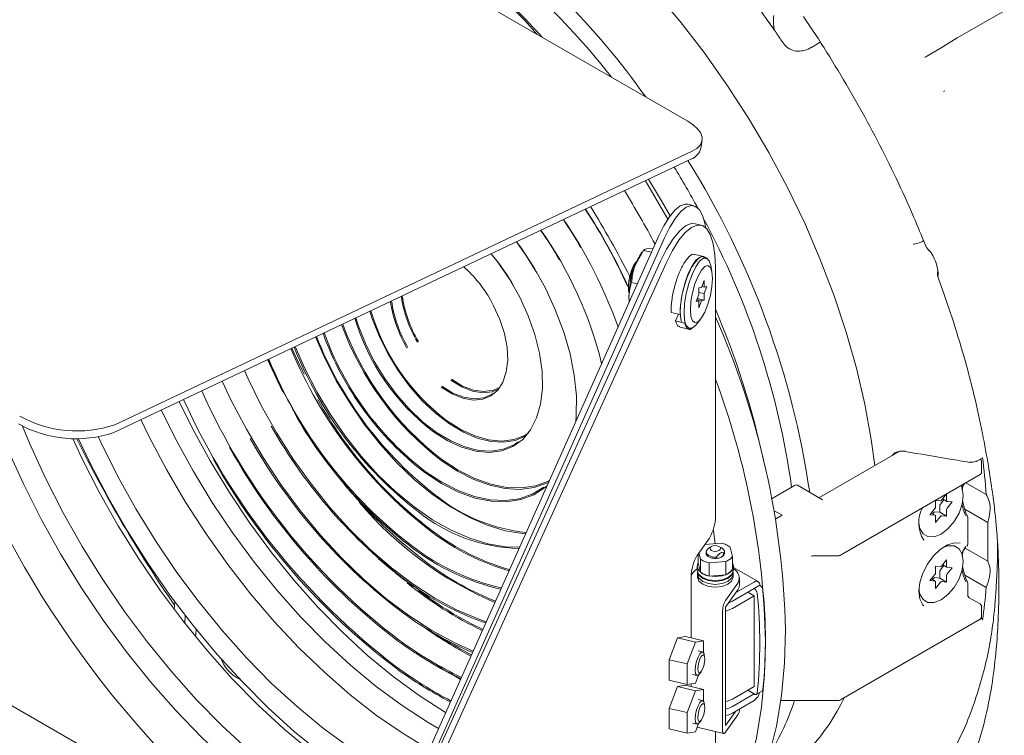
# Model space of a CAD drawing. Header units: millimetres. Extents: x 63 to 559, y 25 to 389.
# Tile 80 of 88: x 432 to 463, y 307 to 329. Entities that reach past the tile are written whole.
import ezdxf

# ---------------------------------------------------------------- set-up
doc = ezdxf.new("R2010")
doc.units = ezdxf.units.MM

msp = doc.modelspace()

# ---------------------------------------------------------------- linework, layer by layer
at = {"color": 7, "linetype": 'Continuous', "lineweight": 15}
for p, q in [((443.592, 331.212), (452.723, 325.941)), ((463.505, 329.928), (461.076, 328.525)), ((455.378, 328.809), (455.384, 328.8)), ((461.074, 328.524), (461.076, 328.525)), ((456.552, 328.233), (456.827, 328.392)), ((460.093, 327.934), (460.072, 327.921)), ((460.649, 326.865), (460.686, 326.89)), ((453.127, 325.105), (453.165, 325.346)), ((452.854, 325.009), (434.959, 316.529)), ((452.817, 324.767), (434.922, 316.287)), ((452.906, 323.323), (452.721, 323.367)), ((453.203, 322.929), (453.172, 323.014)), ((453.133, 322.719), (452.948, 322.763)), ((451.813, 322.367), (442.67, 301.904)), ((451.999, 322.324), (442.856, 301.86)), ((451.351, 321.934), (451.083, 321.456)), ((451.376, 321.968), (451.29, 321.856)), ((451.351, 321.934), (451.594, 321.876)), ((451.646, 321.992), (451.455, 321.984)), ((453.219, 321.744), (452.941, 321.81)), ((442.946, 301.956), (451.876, 321.6)), ((443.132, 301.913), (452.061, 321.556)), ((451.058, 321.4), (451.094, 321.473)), ((453.286, 321.703), (453.213, 321.72)), ((453.47, 321.277), (453.431, 321.47)), ((453.579, 321.402), (453.579, 313.688)), ((450.978, 320.94), (451.157, 320.898)), ((453.226, 321.002), (453.144, 320.785)), ((453.226, 320.798), (453.226, 321.002)), ((453.063, 320.567), (452.981, 320.349)), ((453.144, 320.785), (453.063, 320.771)), ((453.063, 320.771), (453.063, 320.567)), ((453.063, 320.633), (453.226, 320.594)), ((453.156, 320.815), (453.226, 320.798)), ((453.226, 320.594), (453.308, 320.812)), ((453.308, 320.812), (453.226, 320.798)), ((453.226, 320.39), (453.226, 320.594)), ((452.981, 320.349), (453.063, 320.363)), ((452.992, 320.379), (453.063, 320.363)), ((453.004, 320.409), (453.144, 320.376)), ((453.015, 320.44), (453.226, 320.39)), ((453.063, 320.159), (453.144, 320.376)), ((453.063, 320.363), (453.063, 320.159)), ((453.144, 320.376), (453.226, 320.39)), ((452.202, 320.013), (452.48, 319.948)), ((452.436, 319.958), (452.344, 319.747)), ((452.48, 319.948), (452.49, 319.963)), ((452.344, 319.747), (452.622, 319.681)), ((452.622, 319.681), (452.631, 319.702)), ((453.005, 319.657), (453.125, 319.812)), ((452.472, 319.557), (452.759, 319.49)), ((452.755, 319.516), (452.771, 319.513)), ((440.035, 317.824), (440.161, 317.556)), ((459.271, 315.698), (456.787, 314.264)), ((461.683, 315.394), (461.849, 315.487)), ((461.83, 315.058), (461.83, 315.385)), ((457.453, 312.485), (461.783, 314.984)), ((461.974, 314.364), (461.342, 314.729)), ((456.029, 314.64), (455.332, 314.238)), ((456.119, 314.65), (456.897, 314.201)), ((460.556, 314.167), (460.401, 314.181)), ((460.401, 314.181), (460.401, 313.974)), ((460.552, 314.064), (460.664, 314.204)), ((460.746, 314.38), (460.591, 314.187)), ((460.624, 314.227), (460.756, 314.15)), ((460.746, 314.173), (460.746, 314.38)), ((460.918, 314.134), (460.764, 314.148)), ((460.764, 313.942), (460.918, 314.134)), ((455.642, 313.721), (455.403, 313.859)), ((460.384, 313.929), (460.229, 313.736)), ((460.312, 313.766), (460.344, 313.806)), ((460.379, 313.826), (460.534, 313.813)), ((460.534, 313.813), (460.534, 314.019)), ((460.534, 313.813), (460.746, 313.69)), ((460.746, 313.69), (460.746, 313.896)), ((461.306, 313.908), (462.019, 313.496)), ((455.447, 313.609), (455.642, 313.721)), ((460.229, 313.736), (460.384, 313.722)), ((460.391, 313.72), (460.271, 313.789)), ((460.401, 313.697), (460.401, 313.491)), ((460.401, 313.491), (460.556, 313.683)), ((460.591, 313.704), (460.746, 313.69)), ((461.402, 312.854), (461.402, 313.628)), ((453.39, 313.012), (453.012, 312.477)), ((453.76, 312.854), (453.249, 312.813)), ((453.287, 312.589), (453.287, 312.548)), ((453.459, 312.756), (453.414, 312.73)), ((453.776, 312.705), (453.687, 312.756)), ((453.86, 312.548), (453.86, 312.589)), ((454.104, 312.44), (454.033, 312.735)), ((462.019, 312.297), (461.318, 312.701)), ((453.043, 312.247), (453.043, 312.52)), ((453.067, 312.555), (453.114, 312.361)), ((453.114, 312.361), (453.114, 311.952)), ((453.387, 312.241), (453.897, 312.282)), ((453.607, 312.384), (453.607, 312.424)), ((453.858, 312.569), (453.858, 312.528)), ((453.897, 312.282), (453.897, 311.874)), ((454.104, 312.032), (454.104, 312.44)), ((456.629, 312.465), (457.375, 312.465)), ((460.746, 312.338), (460.591, 312.146)), ((460.746, 312.132), (460.746, 312.338)), ((453.009, 312.14), (453.009, 312.018)), ((453.114, 311.952), (453.043, 312.247)), ((453.387, 311.833), (453.387, 312.241)), ((454.134, 312.018), (454.134, 312.14)), ((454.9, 311.662), (454.134, 312.104)), ((460.556, 312.125), (460.401, 312.139)), ((460.401, 312.139), (460.401, 311.933)), ((460.534, 311.771), (460.534, 311.977)), ((460.552, 312.023), (460.664, 312.163)), ((460.624, 312.186), (460.756, 312.109)), ((460.918, 312.093), (460.764, 312.107)), ((460.764, 311.901), (460.918, 312.093)), ((452.824, 311.802), (452.824, 309.921)), ((452.826, 311.86), (452.879, 311.935)), ((453.023, 311.945), (453.023, 311.894)), ((453.023, 311.894), (453.023, 311.803)), ((453.897, 311.874), (453.387, 311.833)), ((454.123, 311.803), (454.123, 311.955)), ((454.323, 311.568), (454.323, 311.772)), ((460.384, 311.887), (460.229, 311.695)), ((460.229, 311.695), (460.384, 311.681)), ((460.391, 311.679), (460.271, 311.748)), ((460.312, 311.725), (460.344, 311.765)), ((460.379, 311.785), (460.534, 311.771)), ((460.534, 311.771), (460.746, 311.649)), ((460.746, 311.649), (460.746, 311.855)), ((461.306, 311.867), (461.974, 311.481)), ((453.89, 311.074), (454.268, 311.609)), ((454.268, 311.404), (453.89, 310.87)), ((454.104, 311.058), (454.775, 311.445)), ((454.211, 311.323), (454.775, 311.649)), ((454.952, 311.547), (454.775, 311.445)), ((454.775, 311.445), (454.786, 311.439)), ((454.952, 311.547), (454.962, 311.542)), ((460.401, 311.656), (460.401, 311.45)), ((460.401, 311.45), (460.556, 311.642)), ((460.591, 311.663), (460.746, 311.649)), ((461.402, 311.241), (461.402, 311.587)), ((454.104, 311.058), (453.994, 311.005)), ((454.104, 310.833), (454.775, 311.221)), ((454.775, 311.221), (454.581, 311.333)), ((454.775, 308.404), (454.775, 311.221)), ((461.783, 310.968), (461.447, 311.161)), ((436.816, 311.043), (436.798, 310.796)), ((453.89, 307.195), (453.89, 310.87)), ((453.89, 310.747), (454.104, 310.833)), ((453.996, 311.007), (453.98, 310.996)), ((461.83, 310.567), (461.83, 310.894)), ((437.143, 310.61), (437.126, 310.369)), ((453.796, 307.062), (453.796, 310.736)), ((457.453, 307.994), (461.783, 310.493)), ((437.464, 309.947), (437.481, 310.182)), ((452.144, 309.239), (452.399, 309.918)), ((452.399, 309.918), (452.654, 309.961)), ((452.399, 309.918), (452.955, 309.787)), ((452.654, 309.961), (453.21, 309.83)), ((452.7, 309.108), (452.955, 309.787)), ((452.955, 309.787), (453.21, 309.83)), ((453.21, 309.83), (453.21, 309.458)), ((452.144, 309.239), (452.7, 309.108)), ((452.144, 308.603), (452.144, 309.239)), ((453.18, 309.483), (453.041, 309.516)), ((453.243, 309.328), (453.228, 309.406)), ((438.736, 303.791), (429.828, 308.933)), ((444.966, 309.075), (445.111, 308.969)), ((452.7, 308.472), (452.7, 309.108)), ((445.372, 308.808), (445.676, 308.631)), ((452.869, 308.786), (453.008, 308.753)), ((453.048, 308.764), (452.955, 308.514)), ((453.086, 308.801), (453.134, 308.864)), ((452.144, 308.603), (452.7, 308.472)), ((452.144, 307.728), (452.399, 308.407)), ((452.399, 308.407), (452.654, 308.45)), ((452.399, 308.407), (452.955, 308.277)), ((452.654, 308.45), (453.21, 308.319)), ((452.955, 308.514), (452.7, 308.472)), ((452.824, 308.493), (452.824, 308.41)), ((452.955, 308.277), (453.21, 308.319)), ((453.21, 308.319), (453.21, 307.948)), ((454.104, 308.016), (454.775, 308.404)), ((452.7, 307.598), (452.955, 308.277)), ((453.18, 307.973), (453.041, 308.005)), ((453.89, 307.93), (454.104, 308.016)), ((454.104, 307.791), (454.775, 308.179)), ((454.775, 308.179), (454.581, 308.291)), ((454.775, 308.179), (454.786, 308.173)), ((454.848, 308.167), (455.025, 308.269)), ((452.144, 307.728), (452.7, 307.598)), ((452.144, 307.092), (452.144, 307.728)), ((453.243, 307.818), (453.228, 307.895)), ((454.104, 307.587), (454.775, 307.975)), ((454.323, 307.689), (454.323, 307.714)), ((455.602, 307.974), (457.375, 307.974)), ((452.7, 306.961), (452.7, 307.598)), ((454.211, 307.649), (453.89, 307.195)), ((453.89, 306.991), (454.268, 307.526)), ((444.676, 307.296), (444.996, 307.109)), ((452.144, 307.092), (452.7, 306.961)), ((452.869, 307.275), (453.008, 307.243)), ((453.048, 307.253), (452.955, 307.004)), ((453.006, 307.141), (453.012, 307.15)), ((453.008, 307.146), (453.833, 306.952)), ((453.086, 307.291), (453.134, 307.353)), ((452.955, 307.004), (452.7, 306.961)), ((453.579, 307.012), (453.579, 298.991))]:
    msp.add_line(p, q, dxfattribs=at)
at = {"color": 7, "linetype": 'Continuous', "lineweight": 15, "flags": 128}
for points in [[(436.585, 335.266), (436.96, 335.245), (437.814, 335.141), (438.688, 334.957), (439.579, 334.693), (440.483, 334.351), (441.396, 333.933), (442.313, 333.44), (443.23, 332.874), (444.142, 332.239), (445.046, 331.537), (445.937, 330.772), (446.812, 329.947), (447.665, 329.065), (448.056, 328.635)], [(458.518, 315.263), (458.409, 316.068), (458.211, 317.166), (457.952, 318.279), (457.634, 319.402), (457.259, 320.53), (456.828, 321.657), (456.345, 322.777), (455.811, 323.884), (455.229, 324.972), (454.601, 326.037), (453.932, 327.072), (453.225, 328.073), (452.483, 329.034), (451.709, 329.951), (450.909, 330.818), (450.086, 331.632), (449.244, 332.388), (448.387, 333.082), (447.598, 333.657)], [(461.074, 328.524), (460.572, 328.222), (460.097, 327.937)], [(452.723, 325.941), (452.898, 325.824), (453.033, 325.699), (453.123, 325.57), (453.165, 325.441), (453.158, 325.316), (453.103, 325.2), (453, 325.096), (452.854, 325.009)], [(451.405, 324.098), (451.483, 323.97), (452.1, 322.903)], [(451.508, 324.146), (451.911, 323.468), (452.172, 323.007)], [(451.813, 322.367), (451.979, 322.701), (452.15, 322.976), (452.32, 323.184), (452.486, 323.318), (452.64, 323.372), (452.721, 323.367)], [(453.172, 323.014), (453.08, 323.196), (452.963, 323.302), (452.825, 323.328), (452.671, 323.274), (452.506, 323.141), (452.335, 322.933), (452.164, 322.657), (451.999, 322.324)], [(451.876, 321.6), (452.066, 321.979), (452.263, 322.294), (452.459, 322.535), (452.65, 322.693), (452.828, 322.766), (452.948, 322.763)], [(452.061, 321.556), (452.251, 321.936), (452.448, 322.251), (452.644, 322.491), (452.835, 322.65), (453.013, 322.722), (453.175, 322.706), (453.314, 322.601), (453.427, 322.412), (453.51, 322.143), (453.561, 321.803), (453.579, 321.402)], [(453.27, 322.659), (453.255, 322.738), (453.203, 322.929)], [(447.409, 322.205), (447.722, 321.758), (448.046, 321.235)], [(447.414, 322.206), (447.553, 322.014), (447.957, 321.394), (448.316, 320.745), (448.624, 320.076), (448.877, 319.399), (449.07, 318.724), (449.2, 318.061), (449.266, 317.422), (449.265, 316.816), (449.252, 316.633)], [(446.628, 321.834), (446.837, 321.571), (447.198, 321.046), (447.514, 320.488), (447.777, 319.911), (447.984, 319.326), (448.127, 318.746), (448.205, 318.186), (448.216, 317.656), (448.159, 317.17), (448.035, 316.738), (447.848, 316.369), (447.602, 316.072), (447.301, 315.854), (446.954, 315.719), (446.566, 315.67), (446.148, 315.709), (445.709, 315.834), (445.258, 316.043), (444.805, 316.331)], [(460.209, 321.936), (460.204, 321.93), (460.202, 321.925), (460.202, 321.922), (460.202, 321.921)], [(453.107, 321.727), (453.089, 321.72), (452.973, 321.63), (452.852, 321.459), (452.737, 321.221), (452.635, 320.935), (452.556, 320.626), (452.505, 320.317), (452.488, 320.034)], [(453.005, 319.657), (452.968, 319.613), (452.852, 319.522), (452.751, 319.52), (452.671, 319.605), (452.621, 319.772), (452.604, 320.006), (452.621, 320.289), (452.671, 320.598), (452.751, 320.908), (452.852, 321.193), (452.968, 321.431), (453.089, 321.603), (453.205, 321.693), (453.307, 321.696), (453.386, 321.61), (453.431, 321.47)], [(453.487, 321.066), (453.47, 321.272), (453.422, 321.409), (453.346, 321.466), (453.25, 321.436), (453.144, 321.322), (453.038, 321.136), (452.943, 320.895), (452.867, 320.624), (452.818, 320.348), (452.802, 320.095), (452.818, 319.889), (452.867, 319.752), (452.943, 319.695), (453.038, 319.725), (453.144, 319.839), (453.25, 320.025), (453.346, 320.266), (453.422, 320.537), (453.47, 320.813), (453.487, 321.066)], [(446.604, 320.4), (446.702, 320.221), (446.897, 319.789), (447.037, 319.354), (447.118, 318.928), (447.138, 318.527), (447.095, 318.165), (446.992, 317.853), (446.831, 317.603), (446.619, 317.423), (446.362, 317.318), (446.069, 317.294), (445.75, 317.349), (445.416, 317.483), (445.078, 317.691)], [(450.896, 320.494), (450.9, 320.393), (450.905, 320.334)], [(442.862, 320.05), (442.929, 319.841), (443.149, 319.282), (443.421, 318.735), (443.74, 318.21), (444.098, 317.72), (444.488, 317.274), (444.901, 316.883), (445.33, 316.555), (445.764, 316.296), (446.194, 316.112), (446.612, 316.007), (447.008, 315.984), (447.374, 316.042), (447.702, 316.181), (447.71, 316.186)], [(452.488, 320.034), (452.505, 319.799), (452.521, 319.728)], [(447.462, 315.994), (447.334, 315.91), (447.002, 315.769), (446.631, 315.71), (446.23, 315.734), (445.808, 315.84), (445.372, 316.026), (444.933, 316.288), (444.499, 316.621), (444.081, 317.017), (443.686, 317.467), (443.324, 317.964), (443.002, 318.494), (442.726, 319.049), (442.504, 319.615), (442.429, 319.845)], [(441.177, 319.251), (441.458, 318.611), (441.825, 317.895), (442.239, 317.203), (442.692, 316.543), (443.182, 315.923), (443.7, 315.349), (444.241, 314.83), (444.799, 314.372), (445.366, 313.979), (445.936, 313.658), (446.502, 313.411), (447.057, 313.242), (447.594, 313.153), (447.693, 313.145)], [(440.449, 318.906), (440.64, 318.477), (440.825, 318.094)], [(447.508, 312.731), (447.066, 312.743), (446.522, 312.834), (445.959, 313.005), (445.386, 313.255), (444.808, 313.581), (444.233, 313.978), (443.668, 314.443), (443.12, 314.969), (442.594, 315.55), (442.099, 316.179), (441.639, 316.848), (441.22, 317.549), (440.848, 318.274), (440.55, 318.954)], [(440.062, 317.753), (439.903, 318.084), (439.696, 318.55)], [(446.475, 310.418), (446.226, 310.505), (445.555, 310.789), (444.88, 311.15), (444.204, 311.584), (443.535, 312.086), (442.879, 312.654), (442.24, 313.281), (441.626, 313.962), (441.04, 314.691), (440.489, 315.463), (439.977, 316.269), (439.509, 317.103), (439.089, 317.957), (438.976, 318.208)], [(446.066, 309.505), (445.503, 309.759), (444.787, 310.149), (444.072, 310.612), (443.363, 311.143), (442.667, 311.739), (441.988, 312.396), (441.332, 313.107), (440.704, 313.868), (440.109, 314.672), (439.552, 315.514), (439.036, 316.386), (438.567, 317.282), (438.285, 317.881)], [(445.374, 317.908), (445.713, 317.7), (446.048, 317.568), (446.367, 317.519), (446.658, 317.552), (446.857, 317.635)], [(445.392, 317.939), (445.738, 317.729), (446.079, 317.599), (446.402, 317.554), (446.695, 317.598), (446.904, 317.697)], [(446.681, 317.499), (446.654, 317.48), (446.398, 317.363), (446.103, 317.329), (445.78, 317.379), (445.44, 317.512), (445.097, 317.723)], [(436.949, 317.248), (437.362, 316.416), (437.913, 315.408), (438.509, 314.426), (439.145, 313.475), (439.818, 312.561), (440.523, 311.688), (441.258, 310.863), (442.017, 310.09), (442.795, 309.373), (443.59, 308.717), (444.395, 308.125), (445.206, 307.602)], [(443.139, 302.953), (442.778, 303.118), (441.911, 303.564), (441.043, 304.083), (440.179, 304.672), (439.322, 305.329), (438.478, 306.049), (437.651, 306.83), (436.844, 307.666), (436.063, 308.554), (435.312, 309.49), (434.593, 310.467), (433.912, 311.481), (433.271, 312.527), (432.674, 313.599), (432.124, 314.692), (431.624, 315.8), (431.177, 316.917), (431.131, 317.041)], [(436.398, 316.987), (436.832, 316.11), (437.383, 315.102), (437.979, 314.12), (438.614, 313.169), (439.287, 312.254), (439.993, 311.382), (440.727, 310.557), (441.486, 309.783), (442.265, 309.067), (443.059, 308.411), (443.865, 307.819), (444.676, 307.296)], [(444.706, 306.46), (443.9, 306.946), (443.075, 307.514), (442.257, 308.15), (441.453, 308.849), (440.667, 309.608), (439.902, 310.421), (439.165, 311.285), (438.458, 312.194), (437.786, 313.143), (437.152, 314.127), (436.561, 315.141), (436.016, 316.177), (435.768, 316.688)], [(445.24, 316.664), (445.68, 316.384), (446.119, 316.18), (446.546, 316.058), (446.953, 316.021), (447.33, 316.068), (447.668, 316.199), (447.774, 316.263)], [(432.094, 316.489), (432.317, 315.956), (432.813, 314.869), (433.358, 313.798), (433.95, 312.748), (434.584, 311.725), (435.259, 310.734), (435.97, 309.781), (436.713, 308.87), (437.484, 308.007), (438.28, 307.196), (439.096, 306.441), (439.928, 305.747), (440.771, 305.117), (441.621, 304.554), (442.474, 304.062), (443.324, 303.643), (443.427, 303.597)], [(443.859, 304.564), (443.587, 304.705), (442.735, 305.197), (441.885, 305.76), (441.042, 306.39), (440.21, 307.084), (439.394, 307.839), (438.598, 308.65), (437.826, 309.513), (437.083, 310.423), (436.372, 311.377), (435.698, 312.368), (435.063, 313.391), (434.472, 314.441), (433.927, 315.512), (433.652, 316.098)], [(433.833, 316.092), (434.183, 315.358), (434.739, 314.291), (435.34, 313.246), (435.984, 312.23), (436.666, 311.247), (437.385, 310.302), (438.134, 309.401), (438.912, 308.549), (439.712, 307.75), (440.532, 307.008), (441.367, 306.328), (442.212, 305.712), (443.063, 305.165)], [(434.451, 316.143), (434.524, 315.988), (435.045, 314.942), (435.614, 313.916), (436.226, 312.917), (436.88, 311.949), (437.57, 311.02), (438.292, 310.132), (439.044, 309.293), (439.82, 308.507), (440.616, 307.778), (441.427, 307.11), (442.249, 306.507), (443.077, 305.973)], [(445.077, 315.417), (445.581, 315.088), (446.085, 314.831), (446.582, 314.65), (447.064, 314.547), (447.524, 314.524), (447.954, 314.581), (448.349, 314.717), (448.408, 314.746)], [(445.094, 315.452), (445.605, 315.119), (446.117, 314.861), (446.62, 314.681), (447.107, 314.582), (447.571, 314.566), (448.003, 314.633), (448.398, 314.782), (448.432, 314.799)], [(461.456, 315.361), (461.456, 315.361), (461.458, 315.362), (461.461, 315.365), (461.464, 315.37)], [(448.356, 314.628), (448.313, 314.592), (447.953, 314.358), (447.548, 314.206), (447.105, 314.137), (446.63, 314.154), (446.13, 314.255), (445.614, 314.439), (445.09, 314.704), (444.566, 315.045)], [(448.259, 314.592), (448.255, 314.588), (447.897, 314.372), (447.498, 314.233), (447.062, 314.175), (446.596, 314.199), (446.108, 314.303), (445.605, 314.487), (445.094, 314.747), (444.584, 315.08)], [(459.887, 313.474), (459.918, 313.311), (460.016, 313.145), (460.168, 313.057), (460.361, 313.055), (460.574, 313.139), (460.787, 313.301), (460.979, 313.525), (461.131, 313.789), (461.229, 314.068), (461.263, 314.333), (461.229, 314.56), (461.193, 314.643)], [(461.371, 313.728), (461.378, 313.728), (461.382, 313.727), (461.382, 313.726)], [(453.512, 313.283), (453.519, 313.234), (453.572, 312.841)], [(443.714, 312.996), (444.037, 312.717), (444.703, 312.197)], [(453.607, 312.424), (453.543, 312.424), (453.48, 312.432), (453.421, 312.448), (453.371, 312.472), (453.331, 312.501), (453.303, 312.534), (453.289, 312.571), (453.289, 312.608)], [(453.687, 312.756), (453.722, 312.726), (453.735, 312.691), (453.722, 312.655), (453.687, 312.625), (453.635, 312.605), (453.573, 312.597), (453.512, 312.605), (453.459, 312.625), (453.424, 312.655), (453.412, 312.691), (453.424, 312.726), (453.459, 312.756), (453.512, 312.777), (453.573, 312.784), (453.635, 312.777), (453.687, 312.756)], [(461.166, 312.851), (460.991, 312.863), (460.774, 312.8), (460.55, 312.662), (460.337, 312.459), (460.151, 312.207), (460.007, 311.926), (459.915, 311.637), (459.884, 311.363), (459.915, 311.124), (460.007, 310.941), (460.036, 310.907)], [(459.887, 311.433), (459.918, 311.269), (460.016, 311.104), (460.168, 311.016), (460.361, 311.014), (460.574, 311.098), (460.787, 311.26), (460.979, 311.484), (461.131, 311.748), (461.229, 312.026), (461.263, 312.292), (461.229, 312.518), (461.131, 312.684), (460.979, 312.772), (460.787, 312.774), (460.629, 312.719)], [(453.009, 312.057), (452.947, 312.01), (452.879, 311.935)], [(454.104, 312.245), (454.134, 312.14), (454.091, 312.016), (453.969, 311.911), (453.787, 311.84), (453.572, 311.816), (453.356, 311.84), (453.174, 311.911), (453.052, 312.016), (453.009, 312.14), (453.045, 312.255)], [(454.134, 312.018), (454.091, 311.894), (453.969, 311.788), (453.787, 311.718), (453.572, 311.693), (453.356, 311.718), (453.174, 311.788), (453.052, 311.894), (453.009, 312.018)], [(454.123, 311.894), (454.081, 311.773), (453.962, 311.67), (453.784, 311.601), (453.573, 311.577), (453.363, 311.601), (453.184, 311.67), (453.065, 311.773), (453.023, 311.894)], [(453.023, 311.894), (453.065, 311.773), (453.184, 311.67), (453.362, 311.601), (453.573, 311.577), (453.783, 311.601), (453.962, 311.67), (454.081, 311.773), (454.123, 311.894), (454.123, 311.894)], [(453.023, 311.803), (453.065, 311.681), (453.184, 311.578), (453.363, 311.509), (453.573, 311.485), (453.784, 311.509), (453.962, 311.578), (454.081, 311.681), (454.123, 311.803), (454.123, 311.803)], [(454.117, 311.939), (454.081, 311.865), (453.962, 311.762), (453.783, 311.693), (453.573, 311.669), (453.362, 311.693), (453.184, 311.762), (453.065, 311.865), (453.036, 311.919)], [(461.382, 311.685), (461.382, 311.686), (461.378, 311.687), (461.371, 311.687)], [(454.323, 311.568), (454.31, 311.486), (454.268, 311.404)], [(455.748, 310.169), (455.716, 309.129), (455.623, 308.129), (455.467, 307.175), (455.249, 306.271), (454.972, 305.422), (454.635, 304.631), (454.241, 303.901), (453.792, 303.238), (453.579, 302.969)], [(455.129, 309.812), (455.098, 308.772), (455.004, 307.772), (454.848, 306.818), (454.631, 305.914), (454.353, 305.065), (454.017, 304.273), (453.623, 303.544), (453.579, 303.472)], [(445.906, 309.447), (445.975, 309.41), (446.015, 309.389)], [(453.086, 308.801), (453.04, 308.759), (452.994, 308.76), (452.963, 308.816), (452.952, 308.918), (452.963, 309.05), (452.994, 309.193), (453.04, 309.324), (453.094, 309.424), (453.148, 309.478), (453.194, 309.476), (453.224, 309.421), (453.228, 309.406)], [(453.249, 309.261), (453.241, 309.34), (453.217, 309.383), (453.182, 309.384), (453.14, 309.343), (453.098, 309.266), (453.063, 309.165), (453.039, 309.055), (453.031, 308.953), (453.039, 308.875), (453.063, 308.832), (453.098, 308.831), (453.14, 308.872), (453.182, 308.949), (453.217, 309.05), (453.241, 309.16), (453.249, 309.261)], [(454.786, 308.173), (454.802, 308.166), (454.817, 308.162), (454.831, 308.162), (454.844, 308.165), (454.855, 308.172), (454.864, 308.183), (454.87, 308.196), (454.873, 308.213)], [(453.086, 307.291), (453.04, 307.248), (452.994, 307.249), (452.963, 307.305), (452.952, 307.407), (452.963, 307.54), (452.994, 307.682), (453.04, 307.814), (453.094, 307.914), (453.148, 307.967), (453.194, 307.966), (453.224, 307.91), (453.228, 307.895)], [(453.249, 307.751), (453.241, 307.829), (453.217, 307.872), (453.182, 307.873), (453.14, 307.832), (453.098, 307.755), (453.063, 307.654), (453.039, 307.544), (453.031, 307.443), (453.039, 307.364), (453.063, 307.321), (453.098, 307.32), (453.14, 307.361), (453.182, 307.438), (453.217, 307.539), (453.241, 307.649), (453.249, 307.751)], [(453.89, 307.705), (453.99, 307.738), (454.104, 307.791)], [(461.631, 307.986), (461.634, 308), (461.635, 308.001)], [(454.104, 307.587), (453.99, 307.533), (453.903, 307.505)], [(454.323, 307.689), (454.31, 307.607), (454.268, 307.526)], [(453.796, 307.062), (453.798, 307.025), (453.803, 306.994), (453.812, 306.971), (453.824, 306.957), (453.838, 306.951), (453.854, 306.956), (453.872, 306.969), (453.89, 306.991)]]:
    msp.add_lwpolyline(points, dxfattribs=at)
at = {"color": 7, "linetype": 'Continuous', "lineweight": 15}
for centre, radius, start, end in [((431.139, 312.301), 24.867, 35.3687, 53.875), ((432.346, 313.264), 22.838, 37.9464, 54.0109), ((429.872, 311.818), 24.822, 42.3696, 47.8097), ((460.162, 327.83), 0.125, 121.0046, 123.4665), ((452.669, 325.214), 0.471, 288.284, 346.5878), ((427.933, 309.624), 28.56, 28.502, 31.4412), ((429.947, 310.534), 26.837, 8.3481, 31.921), ((422.713, 306.611), 32.886, 28.1584, 31.4922), ((424.726, 307.773), 29.408, 27.0105, 31.8522), ((434.818, 313.599), 17.585, 24.2578, 33.1469), ((434.764, 313.568), 17.658, 24.225, 33.1308), ((436.188, 314.391), 15.263, 29.9977, 33.853), ((436.357, 314.485), 15.08, 19.6574, 33.9106), ((431.307, 311.125), 24.876, 8.0042, 28.3505), ((437.701, 315.265), 12.751, 29.9936, 34.8951), ((438.217, 315.538), 12.179, 13.687, 35.2248), ((441.087, 317.224), 7.206, 29.9437, 39.768), ((452.566, 320.942), 1.569, 144.3651, 160.8866), ((459.175, 321.126), 1.314, 4.1339, 38.0683), ((443.075, 318.395), 4.06, 29.6584, 48.4529), ((453.806, 320.43), 2.91, 159.3449, 178.7354), ((452.751, 320.673), 1.843, 156.7355, 171.1233), ((460.494, 321.25), 0.0304, 115.458, 252.1719), ((447.66, 321.059), 3.826, 187.9817, 210.6293), ((447.487, 320.95), 4.029, 188.514, 210.4722), ((447.449, 320.933), 3.952, 188.1962, 210.5023), ((447.699, 321.076), 3.903, 188.3155, 210.5395), ((449.284, 321.959), 6.663, 196.513, 232.6316), ((429.477, 309.867), 26.189, 12.2968, 23.0318), ((450.749, 322.808), 9.316, 199.9025, 232.4957), ((450.739, 322.803), 9.268, 199.8743, 232.481), ((449.041, 321.829), 6.94, 196.7481, 232.3853), ((430.372, 309.593), 25.382, 1.3021, 23.896), ((450.353, 322.581), 9.501, 199.7941, 232.4805), ((450.329, 322.566), 9.436, 199.737, 232.4947), ((452.006, 323.519), 11.603, 201.4968, 232.5842), ((453.225, 324.205), 13.869, 202.5341, 232.6437), ((451.642, 323.321), 11.957, 201.4985, 232.4822), ((455.498, 325.544), 17.275, 203.8735, 210.0078), ((452.759, 323.947), 14.098, 202.4405, 232.5795), ((459.088, 327.659), 31.095, 198.182, 229.6901), ((430.596, 309.347), 24.538, 1.0872, 20.5059), ((455.81, 325.654), 19.87, 203.97, 232.7083), ((456.925, 326.325), 21.791, 204.4305, 232.5659), ((452.731, 323.742), 13.162, 209.251, 233.087), ((452.47, 323.653), 13.727, 209.5027, 232.8344), ((433.747, 319.725), 3.633, 240.7388, 288.8734), ((433.784, 319.967), 3.633, 240.7385, 288.8736), ((453.524, 324.225), 15.75, 209.4541, 232.886), ((471.084, 334.535), 41.617, 206.3038, 214.5524), ((454.487, 324.743), 17.599, 209.4083, 232.9343), ((455.393, 325.235), 19.324, 209.1465, 232.9737), ((456.395, 325.817), 21.105, 209.4327, 232.9027), ((461.673, 315.416), 0.0241, 232.7573, 293.9073), ((439.565, 312.718), 22.469, 4.2028, 7.1551), ((456.075, 314.578), 0.0843, 58.6248, 84.202), ((451.115, 321.329), 11.201, 220.0089, 247.0222), ((448.257, 318.486), 5.328, 231.7276, 264.1261), ((460.553, 314.212), 0.0456, 273.4306, 326.564), ((460.768, 314.17), 0.022, 170.745, 259.452), ((447.607, 317.849), 5.162, 231.0192, 268.6868), ((460.883, 313.483), 1.002, 151.0188, 212.1944), ((460.382, 313.781), 0.0456, 93.4301, 146.5645), ((460.325, 313.978), 0.0767, 320.227, 357.3612), ((460.611, 314.015), 0.0767, 140.2278, 177.3626), ((460.823, 313.893), 0.0767, 140.2278, 177.3626), ((452.242, 313.697), 1.337, 329.1835, 359.6037), ((460.38, 313.701), 0.022, 350.7468, 79.4558), ((460.594, 313.658), 0.0456, 93.4301, 146.5645), ((449.228, 319.077), 7.329, 233.079, 253.9124), ((443.072, 312.897), 18.956, 358.1867, 1.8133), ((449.237, 319.074), 7.37, 233.0854, 253.7962), ((448.503, 318.391), 7.138, 232.6913, 257.2375), ((448.501, 318.407), 7.111, 232.7067, 257.3526), ((453.724, 312.582), 0.134, 354.5381, 67.3418), ((454.161, 311.793), 1.337, 149.1845, 179.6027), ((450.052, 319.405), 8.976, 233.4206, 248.4794), ((454.001, 311.775), 0.315, 328.1641, 64.89), ((460.611, 311.974), 0.0767, 140.2278, 177.3625), ((460.553, 312.171), 0.0456, 273.4305, 326.5642), ((460.768, 312.128), 0.022, 170.7449, 259.4521), ((449.353, 318.816), 8.919, 233.2897, 251.059), ((454.844, 311.565), 0.109, 350.7848, 129.2033), ((460.382, 311.739), 0.0456, 93.4303, 146.5643), ((460.325, 311.936), 0.0767, 320.2269, 357.3612), ((460.38, 311.659), 0.022, 350.7469, 79.4557), ((460.823, 311.851), 0.0767, 140.2278, 177.3625), ((451.28, 320.478), 11.45, 230.6612, 244.5061), ((454.68, 311.276), 0.195, 6.7677, 57.1516), ((454.857, 311.378), 0.195, 6.7677, 57.1516), ((440.069, 309.858), 15.061, 354.1194, 5.8806), ((460.594, 311.617), 0.0456, 93.4303, 146.5643), ((446.373, 312.718), 15.649, 351.7114, 355.469), ((450.947, 319.915), 10.757, 233.7523, 244.8087), ((454.465, 310.732), 0.668, 149.1847, 179.6028), ((439.892, 309.756), 15.061, 354.1194, 5.8806), ((450.209, 319.309), 10.686, 233.6735, 247.0889), ((461.768, 310.573), 0.0629, 294.3711, 354.3097), ((451.681, 320.178), 12.228, 234.21, 242.306), ((450.913, 319.6), 12.088, 233.7869, 244.4706), ((450.918, 319.586), 12.12, 233.7826, 244.4695), ((439.303, 309.649), 1.116, 200.1465, 244.7226), ((451.62, 319.877), 13.489, 233.8632, 242.358), ((451.606, 319.876), 13.441, 233.8619, 242.4), ((454.994, 308.316), 0.0566, 303.5873, 358.3441), ((454.561, 308.305), 0.393, 303.016, 348.0918), ((451.713, 310.856), 6.491, 300.953, 334.5078), ((448.151, 310.648), 8.324, 328.7327, 341.2606)]:
    msp.add_arc(centre, radius, start, end, dxfattribs=at)
msp.add_ellipse((456.154, 314.568), major_axis=(0.177, 0), ratio=0.577382, start_param=1.982313, end_param=2.356113, dxfattribs=at)
for points, knots in [([(454.157, 330.465), (454.342, 330.229), (454.705, 329.764), (455.047, 329.275), (455.215, 329.034)], [0, 0, 0, 0, 0.508396, 1, 1, 1, 1]), ([(455.385, 329.218), (455.381, 329.149), (455.374, 329.029), (455.386, 328.903), (455.394, 328.837), (455.396, 328.823), (455.395, 328.823), (455.396, 328.826), (455.396, 328.826)], [0, 0, 0, 0, 0.396237, 0.691183, 0.898982, 0.963841, 0.995092, 1, 1, 1, 1]), ([(456.308, 329.186), (456.402, 329.047), (456.741, 328.545), (457.301, 327.658), (457.971, 326.518), (458.6, 325.356), (459.186, 324.176), (459.686, 323.086), (459.971, 322.388), (460.092, 322.091)], [0, 0, 0, 0, 0.062311, 0.225601, 0.388912, 0.552223, 0.71553, 0.87883, 1, 1, 1, 1]), ([(455.215, 329.034), (455.289, 328.932), (455.444, 328.718), (455.59, 328.496), (455.666, 328.38)], [0, 0, 0, 0, 0.48078, 1, 1, 1, 1]), ([(455.384, 328.8), (455.382, 328.803), (455.374, 328.814), (455.351, 328.849), (455.309, 328.911), (455.26, 328.979), (455.23, 329.022), (455.219, 329.038)], [0, 0, 0, 0, 0.073327, 0.230486, 0.457541, 0.807263, 1, 1, 1, 1]), ([(455.666, 328.4), (455.682, 328.37), (455.73, 328.284), (455.87, 328.176), (456.071, 328.106), (456.292, 328.123), (456.453, 328.17), (456.536, 328.228), (456.551, 328.238)], [0, 0, 0, 0, 0.106165, 0.310014, 0.531653, 0.742024, 0.952072, 1, 1, 1, 1]), ([(460.031, 322.239), (460.013, 322.227), (459.932, 322.177), (459.811, 322.148), (459.714, 322.126), (459.704, 322.124)], [0, 0, 0, 0, 0.20303, 0.913047, 1, 1, 1, 1]), ([(460.098, 322.088), (460.099, 322.083), (460.111, 322.047), (460.149, 321.993), (460.187, 321.942), (460.203, 321.921)], [0, 0, 0, 0, 0.078761, 0.616552, 1, 1, 1, 1]), ([(451.455, 321.984), (451.451, 321.983), (451.389, 321.972), (451.369, 321.952), (451.351, 321.934)], [0, 0, 0, 0, 0.070181, 1, 1, 1, 1]), ([(452.938, 321.798), (452.93, 321.804), (452.884, 321.84), (452.762, 321.756), (452.594, 321.547), (452.43, 321.205), (452.301, 320.798), (452.214, 320.371), (452.206, 320.132), (452.202, 320.013)], [0, 0, 0, 0, 0.029054, 0.188028, 0.351584, 0.51514, 0.674113, 0.838952, 1, 1, 1, 1]), ([(453.305, 321.673), (453.27, 321.707), (453.198, 321.779), (453.042, 321.698), (452.871, 321.48), (452.708, 321.14), (452.579, 320.733), (452.492, 320.306), (452.484, 320.066), (452.48, 319.948)], [0, 0, 0, 0, 0.131853, 0.273994, 0.420234, 0.566474, 0.708617, 0.856003, 1, 1, 1, 1]), ([(451.112, 321.566), (451.107, 321.561), (451.084, 321.537), (451.038, 321.435), (450.984, 321.272), (450.947, 321.102), (450.935, 320.996), (450.93, 320.957)], [0, 0, 0, 0, 0.066251, 0.31894, 0.580095, 0.842493, 1, 1, 1, 1]), ([(451.087, 321.534), (451.071, 321.512), (451.033, 321.46), (450.976, 321.328), (450.946, 321.218), (450.932, 321.166)], [0, 0, 0, 0, 0.267887, 0.650947, 1, 1, 1, 1]), ([(451.083, 321.456), (451.078, 321.444), (451.017, 321.276), (450.997, 321.102), (450.978, 320.94)], [0, 0, 0, 0, 0.070186, 1, 1, 1, 1]), ([(450.932, 321.166), (450.927, 321.15), (450.909, 321.082), (450.885, 320.955), (450.881, 320.86), (450.879, 320.812)], [0, 0, 0, 0, 0.1326851, 0.562025, 1, 1, 1, 1]), ([(460.463, 321.24), (460.463, 321.213), (460.464, 321.159), (460.479, 321.118), (460.486, 321.097)], [0, 0, 0, 0, 0.504166, 1, 1, 1, 1]), ([(460.483, 321.09), (460.48, 321.104), (460.474, 321.134), (460.481, 321.19), (460.485, 321.221)], [0, 0, 0, 0, 0.453081, 1, 1, 1, 1]), ([(450.978, 320.94), (450.966, 320.904), (450.918, 320.763), (450.906, 320.609), (450.896, 320.494)], [0, 0, 0, 0, 0.257552, 1, 1, 1, 1]), ([(460.48, 321.089), (460.537, 320.934), (460.742, 320.378), (461.057, 319.419), (461.371, 318.349), (461.537, 317.685), (461.604, 317.418)], [0, 0, 0, 0, 0.126064, 0.453481, 0.780887, 1, 1, 1, 1]), ([(450.879, 320.812), (450.878, 320.766), (450.877, 320.681), (450.894, 320.63), (450.902, 320.606)], [0, 0, 0, 0, 0.53103, 1, 1, 1, 1]), ([(450.879, 320.812), (450.883, 320.758), (450.888, 320.702), (450.905, 320.677), (450.906, 320.676)], [0, 0, 0, 0, 0.963881, 1, 1, 1, 1]), ([(450.896, 320.494), (450.896, 320.451), (450.895, 320.401), (450.906, 320.349), (450.908, 320.341)], [0, 0, 0, 0, 0.841992, 1, 1, 1, 1]), ([(452.344, 319.747), (452.366, 319.674), (452.397, 319.572), (452.458, 319.576), (452.476, 319.577)], [0, 0, 0, 0, 0.705372, 1, 1, 1, 1]), ([(452.622, 319.681), (452.646, 319.619), (452.694, 319.492), (452.785, 319.459), (452.842, 319.515), (452.849, 319.522)], [0, 0, 0, 0, 0.4627432, 0.9363781, 1, 1, 1, 1]), ([(461.603, 317.421), (461.692, 317.033), (461.858, 316.303), (462.034, 315.309), (462.159, 314.492), (462.241, 313.852), (462.292, 313.339), (462.324, 312.916), (462.346, 312.524), (462.36, 312.134), (462.368, 311.647), (462.364, 311.041), (462.337, 310.279), (462.274, 309.392), (462.149, 308.396), (461.937, 307.318), (461.72, 306.619), (461.605, 306.249)], [0, 0, 0, 0, 0.093011, 0.174599, 0.241235, 0.293012, 0.333103, 0.369757, 0.400036, 0.433512, 0.470941, 0.527361, 0.594145, 0.676409, 0.771976, 0.879282, 1, 1, 1, 1]), ([(459.456, 315.709), (459.412, 315.712), (459.32, 315.719), (459.195, 315.686), (459.101, 315.636), (459.067, 315.59), (459.055, 315.574)], [0, 0, 0, 0, 0.278487, 0.584902, 0.853967, 1, 1, 1, 1]), ([(459.448, 315.701), (459.916, 315.621), (460.585, 315.508), (461.255, 315.395), (461.456, 315.362)], [0, 0, 0, 0, 0.700001, 1, 1, 1, 1]), ([(461.659, 315.397), (461.639, 315.388), (461.601, 315.372), (461.531, 315.362), (461.486, 315.367), (461.464, 315.37)], [0, 0, 0, 0, 0.353306, 0.676709, 1, 1, 1, 1]), ([(461.829, 315.385), (461.829, 315.389), (461.83, 315.403), (461.819, 315.426), (461.802, 315.446), (461.788, 315.455), (461.783, 315.459)], [0, 0, 0, 0, 0.131339, 0.464395, 0.794992, 1, 1, 1, 1]), ([(461.859, 315.516), (461.859, 315.512), (461.86, 315.502), (461.856, 315.492), (461.851, 315.489), (461.849, 315.487)], [0, 0, 0, 0, 0.355416, 0.710834, 1, 1, 1, 1]), ([(461.783, 314.984), (461.795, 314.993), (461.815, 315.007), (461.829, 315.035), (461.829, 315.052), (461.829, 315.058)], [0, 0, 0, 0, 0.463981, 0.812557, 1, 1, 1, 1]), ([(441.818, 314.997), (441.858, 314.946), (442.065, 314.679), (442.478, 314.208), (443.12, 313.531), (443.61, 313.092), (443.887, 312.844)], [0, 0, 0, 0, 0.065436, 0.338007, 0.626904, 1, 1, 1, 1]), ([(461.215, 314.551), (461.229, 314.594), (461.246, 314.646), (461.273, 314.686), (461.277, 314.692)], [0, 0, 0, 0, 0.848091, 1, 1, 1, 1]), ([(461.3, 314.705), (461.272, 314.665), (461.233, 314.611), (461.231, 314.525), (461.23, 314.503)], [0, 0, 0, 0, 0.734641, 1, 1, 1, 1]), ([(461.241, 314.182), (461.251, 314.122), (461.276, 313.973), (461.336, 313.819), (461.371, 313.728)], [0, 0, 0, 0, 0.408606, 1, 1, 1, 1]), ([(462.019, 313.496), (462.049, 313.611), (462.108, 313.843), (462.085, 314.149), (462.009, 314.297), (461.974, 314.364)], [0, 0, 0, 0, 0.347063, 0.700018, 1, 1, 1, 1]), ([(461.341, 313.699), (461.303, 313.787), (461.253, 313.908), (461.23, 314.025), (461.224, 314.056)], [0, 0, 0, 0, 0.735423, 1, 1, 1, 1]), ([(461.401, 313.628), (461.401, 313.636), (461.401, 313.664), (461.395, 313.699), (461.383, 313.723), (461.382, 313.726)], [0, 0, 0, 0, 0.231619, 0.914729, 1, 1, 1, 1]), ([(453.3, 312.596), (453.296, 312.589), (453.286, 312.571), (453.284, 312.541), (453.291, 312.518), (453.294, 312.507)], [0, 0, 0, 0, 0.248381, 0.6242, 1, 1, 1, 1]), ([(453.302, 312.585), (453.299, 312.58), (453.29, 312.565), (453.286, 312.539), (453.292, 312.518), (453.294, 312.507)], [0, 0, 0, 0, 0.189787, 0.593456, 1, 1, 1, 1]), ([(453.414, 312.73), (453.395, 312.717), (453.35, 312.685), (453.311, 312.636), (453.289, 312.608)], [0, 0, 0, 0, 0.432559, 1, 1, 1, 1]), ([(453.76, 312.854), (453.813, 312.84), (453.921, 312.813), (453.996, 312.761), (454.033, 312.735)], [0, 0, 0, 0, 0.500001, 1, 1, 1, 1]), ([(461.215, 312.509), (461.23, 312.552), (461.262, 312.642), (461.314, 312.712), (461.341, 312.749)], [0, 0, 0, 0, 0.468417, 1, 1, 1, 1]), ([(461.318, 312.701), (461.282, 312.651), (461.235, 312.586), (461.231, 312.484), (461.23, 312.461)], [0, 0, 0, 0, 0.779145, 1, 1, 1, 1]), ([(461.374, 312.764), (461.38, 312.771), (461.393, 312.789), (461.401, 312.82), (461.399, 312.845), (461.399, 312.855)], [0, 0, 0, 0, 0.279147, 0.68513, 1, 1, 1, 1]), ([(462.327, 312.844), (462.327, 312.78), (462.327, 312.589), (462.319, 312.279), (462.306, 311.909), (462.285, 311.494), (462.249, 310.984), (462.185, 310.353), (462.071, 309.624), (461.893, 308.814), (461.722, 308.275), (461.63, 307.986)], [0, 0, 0, 0, 0.0359652, 0.1072965, 0.1760401, 0.2478502, 0.3471535, 0.4742791, 0.6250569, 0.7991301, 1, 1, 1, 1]), ([(443.137, 312.371), (443.301, 312.229), (443.65, 311.929), (444.019, 311.656), (444.214, 311.512)], [0, 0, 0, 0, 0.471251, 1, 1, 1, 1]), ([(453.387, 312.241), (453.333, 312.255), (453.226, 312.282), (453.151, 312.335), (453.114, 312.361)], [0, 0, 0, 0, 0.500002, 1, 1, 1, 1]), ([(453.294, 312.507), (453.307, 312.488), (453.333, 312.448), (453.416, 312.404), (453.518, 312.381), (453.629, 312.381), (453.733, 312.405), (453.812, 312.449), (453.861, 312.507), (453.859, 312.549), (453.858, 312.571)], [0, 0, 0, 0, 0.125001, 0.249999, 0.375, 0.500002, 0.625001, 0.749998, 0.875, 1, 1, 1, 1]), ([(453.607, 312.424), (453.631, 312.454), (453.67, 312.502), (453.734, 312.552), (453.797, 312.574), (453.835, 312.571), (453.858, 312.569)], [0, 0, 0, 0, 0.30588, 0.500014, 0.716315, 1, 1, 1, 1]), ([(453.746, 312.414), (453.751, 312.417), (453.77, 312.426), (453.794, 312.448), (453.816, 312.477), (453.828, 312.509), (453.826, 312.53), (453.826, 312.541)], [0, 0, 0, 0, 0.091435, 0.315708, 0.541896, 0.770003, 1, 1, 1, 1]), ([(454.104, 312.44), (454.08, 312.409), (454.033, 312.347), (453.943, 312.304), (453.897, 312.282)], [0, 0, 0, 0, 0.4999932, 1, 1, 1, 1]), ([(456.555, 312.449), (456.56, 312.451), (456.574, 312.458), (456.6, 312.464), (456.62, 312.465), (456.629, 312.465)], [0, 0, 0, 0, 0.220242, 0.668369, 1, 1, 1, 1]), ([(457.375, 312.465), (457.389, 312.466), (457.417, 312.468), (457.441, 312.479), (457.453, 312.485)], [0, 0, 0, 0, 0.485547, 1, 1, 1, 1]), ([(461.974, 311.481), (462.014, 311.591), (462.095, 311.813), (462.102, 312.1), (462.045, 312.236), (462.019, 312.297)], [0, 0, 0, 0, 0.352186, 0.707787, 1, 1, 1, 1]), ([(453.897, 311.874), (453.943, 311.896), (454.033, 311.939), (454.08, 312.001), (454.104, 312.032)], [0, 0, 0, 0, 0.5000068, 1, 1, 1, 1]), ([(461.341, 311.657), (461.303, 311.746), (461.253, 311.867), (461.23, 311.984), (461.224, 312.015)], [0, 0, 0, 0, 0.735423, 1, 1, 1, 1]), ([(461.241, 312.141), (461.251, 312.08), (461.276, 311.932), (461.336, 311.778), (461.371, 311.687)], [0, 0, 0, 0, 0.408606, 1, 1, 1, 1]), ([(453.114, 311.952), (453.151, 311.926), (453.226, 311.874), (453.333, 311.847), (453.387, 311.833)], [0, 0, 0, 0, 0.499998, 1, 1, 1, 1]), ([(461.401, 311.587), (461.401, 311.594), (461.401, 311.623), (461.395, 311.657), (461.383, 311.682), (461.382, 311.685)], [0, 0, 0, 0, 0.2318887, 0.9151761, 1, 1, 1, 1]), ([(444.383, 311.383), (444.406, 311.366), (444.61, 311.209), (444.824, 311.068), (445.014, 310.944)], [0, 0, 0, 0, 0.112647, 1, 1, 1, 1]), ([(461.447, 311.161), (461.444, 311.164), (461.438, 311.168), (461.426, 311.18), (461.415, 311.196), (461.406, 311.214), (461.402, 311.23), (461.402, 311.237), (461.402, 311.241)], [0, 0, 0, 0, 0.161546, 0.325407, 0.504573, 0.692238, 0.859008, 1, 1, 1, 1]), ([(461.829, 310.894), (461.829, 310.898), (461.83, 310.912), (461.819, 310.935), (461.802, 310.955), (461.788, 310.964), (461.783, 310.968)], [0, 0, 0, 0, 0.131339, 0.464395, 0.794992, 1, 1, 1, 1]), ([(461.783, 310.493), (461.795, 310.502), (461.815, 310.516), (461.829, 310.545), (461.829, 310.561), (461.829, 310.567)], [0, 0, 0, 0, 0.463981, 0.812557, 1, 1, 1, 1]), ([(461.824, 310.529), (461.828, 310.526), (461.836, 310.521), (461.847, 310.507), (461.855, 310.493), (461.86, 310.476), (461.859, 310.467), (461.859, 310.462)], [0, 0, 0, 0, 0.195631, 0.391262, 0.586876, 0.782459, 1, 1, 1, 1]), ([(444.455, 310.308), (444.524, 310.262), (444.907, 310.011), (445.394, 309.725), (445.815, 309.496), (445.908, 309.445)], [0, 0, 0, 0, 0.147494, 0.810661, 1, 1, 1, 1]), ([(445.11, 308.948), (445.241, 308.875), (445.43, 308.771), (445.625, 308.678), (445.685, 308.65)], [0, 0, 0, 0, 0.693746, 1, 1, 1, 1]), ([(457.375, 307.974), (457.389, 307.975), (457.417, 307.977), (457.441, 307.988), (457.453, 307.994)], [0, 0, 0, 0, 0.485547, 1, 1, 1, 1]), ([(461.634, 308), (461.585, 307.859), (461.441, 307.448), (461.165, 306.807), (460.786, 306.102), (460.445, 305.562), (460.213, 305.281), (460.141, 305.194)], [0, 0, 0, 0, 0.1315948, 0.382793, 0.6342116, 0.8860286, 1, 1, 1, 1])]:
    msp.add_open_spline(points, degree=3, knots=knots, dxfattribs=at)

doc.saveas('drawing.dxf')
